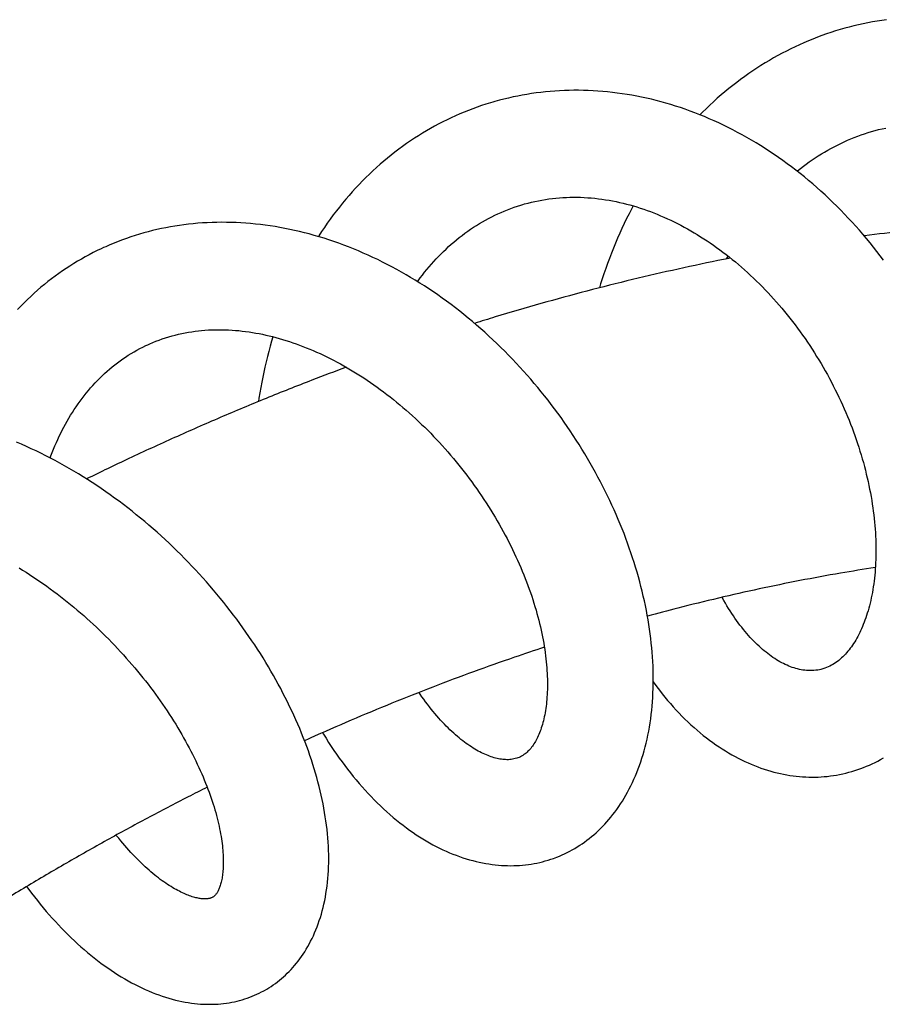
# Model space of a CAD drawing. Header units: millimetres. Extents: x 117 to 1320, y -43 to 1845.
# Tile 23 of 106: x 277 to 322, y 735 to 786. Entities that reach past the tile are written whole.
import ezdxf

# ---------------------------------------------------------------- set-up
doc = ezdxf.new("R2010")
doc.units = ezdxf.units.MM
doc.header["$LTSCALE"] = 65.395
doc.layers.get('0').update_dxf_attribs({"linetype": 'CONTINUOUS'})

msp = doc.modelspace()

# ---------------------------------------------------------------- linework, layer by layer
at = {"color": 7, "linetype": 'Continuous'}
for p, q in [((303.148, 748.202), (303.088, 748.178)), ((287.365, 741.002), (287.342, 740.989))]:
    msp.add_line(p, q, dxfattribs=at)
for points in [[(322.092, 786.227), (321.851, 786.193), (321.61, 786.155), (321.37, 786.113), (321.131, 786.068), (320.891, 786.019), (320.653, 785.966), (320.415, 785.909), (320.177, 785.849), (319.94, 785.785), (319.704, 785.717), (319.468, 785.645), (319.232, 785.569), (318.998, 785.49), (318.764, 785.407), (318.531, 785.32), (318.299, 785.229), (318.069, 785.135), (317.839, 785.037), (317.611, 784.935), (317.384, 784.83), (317.158, 784.721), (316.934, 784.609), (316.712, 784.494), (316.491, 784.375), (316.272, 784.252), (316.055, 784.127), (315.839, 783.998), (315.625, 783.865), (315.412, 783.729), (315.201, 783.59), (314.991, 783.447), (314.783, 783.3), (314.576, 783.15), (314.371, 782.996), (314.168, 782.839), (313.966, 782.678), (313.766, 782.513), (313.567, 782.346), (313.37, 782.174), (313.176, 782), (312.982, 781.822), (312.791, 781.64), (312.602, 781.456), (312.473, 781.325)], [(302.843, 782.243), (302.607, 782.19), (302.373, 782.134), (302.139, 782.073), (301.907, 782.009), (301.796, 781.978)], [(307.215, 782.548), (306.966, 782.563), (306.718, 782.575), (306.47, 782.583), (306.222, 782.587), (305.976, 782.587), (305.73, 782.583), (305.485, 782.575), (305.241, 782.564), (304.998, 782.549), (304.756, 782.53), (304.514, 782.507), (304.274, 782.481), (304.033, 782.451), (303.794, 782.417), (303.555, 782.379), (303.317, 782.337), (303.08, 782.292), (302.843, 782.243)], [(321.946, 773.834), (321.775, 774.061), (321.601, 774.286), (321.425, 774.509), (321.246, 774.729), (321.065, 774.948), (320.882, 775.164), (320.697, 775.377), (320.509, 775.589), (320.32, 775.797), (320.127, 776.004), (319.933, 776.208), (319.736, 776.41), (319.537, 776.61), (319.335, 776.807), (319.131, 777.003), (318.925, 777.195), (318.716, 777.386), (318.506, 777.573), (318.293, 777.758), (318.078, 777.939), (317.862, 778.118), (317.644, 778.294), (317.423, 778.467), (317.202, 778.637), (316.978, 778.804), (316.753, 778.967), (316.526, 779.127), (316.298, 779.284), (316.068, 779.438), (315.837, 779.588), (315.605, 779.735), (315.37, 779.878), (315.135, 780.019), (314.898, 780.155), (314.66, 780.289), (314.421, 780.418), (314.18, 780.545), (313.938, 780.668), (313.694, 780.787), (313.45, 780.903), (313.204, 781.015), (312.958, 781.124), (312.711, 781.228), (312.464, 781.329), (312.215, 781.426), (311.967, 781.519), (311.718, 781.608), (311.469, 781.694), (311.219, 781.775), (310.97, 781.852), (310.72, 781.926), (310.47, 781.995), (310.221, 782.061), (309.971, 782.122), (309.721, 782.18), (309.471, 782.234), (309.22, 782.285), (308.969, 782.331), (308.718, 782.374), (308.467, 782.412), (308.217, 782.447), (307.966, 782.478), (307.715, 782.505), (307.465, 782.529), (307.215, 782.548)], [(301.796, 781.978), (301.675, 781.942), (301.445, 781.87), (301.217, 781.796), (300.99, 781.717), (300.765, 781.636), (300.541, 781.55), (300.318, 781.461), (300.097, 781.369), (299.877, 781.273), (299.658, 781.173), (299.441, 781.069), (299.225, 780.962), (299.01, 780.851), (298.797, 780.737), (298.585, 780.619), (298.375, 780.498), (298.166, 780.372), (297.958, 780.244), (297.753, 780.111), (297.549, 779.976), (297.346, 779.837), (297.146, 779.694), (296.947, 779.548), (296.751, 779.399), (296.557, 779.247), (296.364, 779.092), (296.174, 778.933), (295.986, 778.771), (295.8, 778.606), (295.616, 778.437), (295.433, 778.266), (295.253, 778.09), (295.075, 777.912), (294.899, 777.73), (294.725, 777.544), (294.553, 777.356), (294.384, 777.164), (294.217, 776.969), (294.052, 776.771), (293.889, 776.57), (293.729, 776.366), (293.571, 776.159), (293.416, 775.949), (293.264, 775.736), (293.114, 775.52), (292.967, 775.302), (292.823, 775.081), (292.801, 775.047)], [(317.488, 778.416), (317.511, 778.435), (317.659, 778.553), (317.809, 778.668), (317.96, 778.781), (318.112, 778.891), (318.266, 778.998), (318.422, 779.103), (318.58, 779.206), (318.741, 779.306), (318.903, 779.403), (319.067, 779.498), (319.233, 779.59), (319.4, 779.68), (319.569, 779.766), (319.74, 779.85), (319.912, 779.931), (320.085, 780.008), (320.26, 780.082), (320.436, 780.154), (320.612, 780.221), (320.79, 780.286), (320.969, 780.347), (321.148, 780.405), (321.329, 780.459), (321.51, 780.51), (321.691, 780.558), (321.873, 780.602), (322.056, 780.643)], [(303.337, 776.698), (303.438, 776.727), (303.614, 776.774), (303.791, 776.818), (303.969, 776.859), (304.147, 776.896), (304.327, 776.93), (304.507, 776.96), (304.687, 776.986), (304.868, 777.01), (305.049, 777.029), (305.231, 777.046), (305.413, 777.058), (305.595, 777.068), (305.777, 777.073), (305.96, 777.076), (306.143, 777.075), (306.326, 777.071), (306.509, 777.063), (306.692, 777.052), (306.875, 777.038), (307.058, 777.021), (307.241, 777), (307.424, 776.976), (307.606, 776.949), (307.789, 776.919), (307.971, 776.886), (308.152, 776.85), (308.333, 776.81), (308.513, 776.768), (308.692, 776.723), (308.87, 776.676), (309.048, 776.625), (309.225, 776.572), (309.401, 776.516), (309.576, 776.457), (309.751, 776.396), (309.926, 776.332), (310.1, 776.265), (310.275, 776.195), (310.449, 776.123), (310.623, 776.047), (310.797, 775.969), (310.971, 775.888), (311.145, 775.804), (311.317, 775.718), (311.49, 775.629), (311.662, 775.537), (311.833, 775.443), (312.003, 775.347), (312.172, 775.248), (312.341, 775.146), (312.508, 775.042), (312.675, 774.936), (312.841, 774.828), (313.006, 774.717), (313.17, 774.603), (313.333, 774.487), (313.497, 774.369), (313.659, 774.247), (313.821, 774.124), (313.983, 773.997), (314.144, 773.868), (314.304, 773.737), (314.463, 773.603), (314.621, 773.467), (314.778, 773.329), (314.934, 773.188), (315.089, 773.045), (315.242, 772.901), (315.395, 772.754), (315.545, 772.605), (315.695, 772.455), (315.843, 772.302), (315.989, 772.148), (316.134, 771.992), (316.277, 771.834), (316.42, 771.674), (316.561, 771.512), (316.701, 771.348), (316.839, 771.182), (316.977, 771.013), (317.113, 770.843), (317.247, 770.671), (317.38, 770.497), (317.511, 770.322), (317.641, 770.145), (317.768, 769.967), (317.894, 769.787), (318.018, 769.606), (318.14, 769.424), (318.26, 769.241), (318.379, 769.057), (318.495, 768.872), (318.609, 768.685), (318.721, 768.498), (318.831, 768.309), (318.94, 768.12), (319.046, 767.929), (319.151, 767.737), (319.253, 767.544), (319.354, 767.35), (319.452, 767.155), (319.549, 766.96), (319.643, 766.764), (319.736, 766.567), (319.826, 766.37), (319.913, 766.172), (319.999, 765.974), (320.082, 765.776), (320.163, 765.578), (320.241, 765.38), (320.318, 765.182), (320.392, 764.984), (320.463, 764.786), (320.533, 764.587), (320.6, 764.389), (320.665, 764.19), (320.728, 763.992), (320.788, 763.794), (320.846, 763.596), (320.902, 763.398), (320.955, 763.201), (321.006, 763.004), (321.055, 762.807), (321.102, 762.61), (321.146, 762.415), (321.188, 762.22), (321.228, 762.025), (321.265, 761.832), (321.3, 761.64), (321.332, 761.449), (321.362, 761.26), (321.39, 761.071), (321.416, 760.884), (321.439, 760.698), (321.46, 760.514), (321.479, 760.33), (321.495, 760.148), (321.51, 759.967), (321.522, 759.787), (321.532, 759.608), (321.54, 759.431), (321.546, 759.255), (321.549, 759.08), (321.551, 758.907), (321.55, 758.736), (321.547, 758.567), (321.543, 758.4), (321.536, 758.235), (321.527, 758.071), (321.516, 757.911), (321.504, 757.752), (321.49, 757.595), (321.473, 757.441), (321.455, 757.289), (321.436, 757.14), (321.414, 756.992), (321.391, 756.847), (321.366, 756.703), (321.339, 756.562), (321.311, 756.423), (321.281, 756.286), (321.249, 756.152), (321.216, 756.02), (321.181, 755.89), (321.145, 755.762), (321.107, 755.637), (321.068, 755.514), (321.028, 755.394), (320.986, 755.277), (320.943, 755.163), (320.899, 755.051), (320.854, 754.942), (320.808, 754.835), (320.761, 754.731), (320.713, 754.63), (320.663, 754.531), (320.613, 754.434), (320.561, 754.34), (320.508, 754.249), (320.455, 754.16), (320.4, 754.073), (320.343, 753.988), (320.286, 753.905), (320.227, 753.825), (320.167, 753.747), (320.105, 753.67), (320.042, 753.596), (319.978, 753.525), (319.912, 753.455), (319.845, 753.388), (319.777, 753.324), (319.707, 753.262), (319.635, 753.203), (319.562, 753.146), (319.488, 753.092), (319.412, 753.041), (319.334, 752.993), (319.254, 752.947)], [(297.915, 772.726), (297.943, 772.764), (298.053, 772.913), (298.166, 773.06), (298.28, 773.205), (298.396, 773.348), (298.514, 773.488), (298.633, 773.626), (298.754, 773.762), (298.877, 773.895), (299.001, 774.026), (299.127, 774.155), (299.256, 774.281), (299.386, 774.406), (299.518, 774.528), (299.653, 774.648), (299.789, 774.766), (299.928, 774.882), (300.069, 774.996), (300.212, 775.107), (300.357, 775.216), (300.504, 775.322), (300.653, 775.425), (300.803, 775.525), (300.956, 775.623), (301.109, 775.718), (301.265, 775.81), (301.421, 775.898), (301.579, 775.984), (301.739, 776.067), (301.9, 776.146), (302.062, 776.222), (302.225, 776.295), (302.39, 776.365), (302.556, 776.432), (302.723, 776.496), (302.892, 776.556), (303.062, 776.613), (303.234, 776.667), (303.337, 776.698)], [(309.034, 776.629), (308.948, 776.467), (308.821, 776.221), (308.697, 775.973), (308.576, 775.722), (308.457, 775.47), (308.342, 775.217), (308.23, 774.961), (308.12, 774.704), (308.014, 774.445), (307.911, 774.186), (307.811, 773.924), (307.714, 773.662), (307.62, 773.399), (307.529, 773.134), (307.442, 772.869), (307.357, 772.604), (307.297, 772.404)], [(286.832, 775.747), (286.59, 775.73), (286.35, 775.708), (286.111, 775.683), (285.873, 775.654), (285.638, 775.622), (285.403, 775.586), (285.171, 775.546), (284.939, 775.503), (284.709, 775.456), (284.481, 775.406), (284.254, 775.352), (284.028, 775.295), (283.803, 775.234), (283.58, 775.169), (283.358, 775.101), (283.137, 775.03), (282.918, 774.955), (282.7, 774.876), (282.483, 774.794)], [(305.014, 743.026), (305.096, 743.058), (305.233, 743.113), (305.368, 743.171), (305.502, 743.233), (305.635, 743.297), (305.767, 743.365), (305.897, 743.436), (306.026, 743.51), (306.153, 743.587), (306.279, 743.668), (306.404, 743.751), (306.527, 743.838), (306.649, 743.927), (306.769, 744.02), (306.887, 744.115), (307.004, 744.214), (307.119, 744.316), (307.233, 744.421), (307.345, 744.529), (307.456, 744.641), (307.566, 744.756), (307.674, 744.875), (307.78, 744.997), (307.885, 745.123), (307.989, 745.252), (308.09, 745.385), (308.19, 745.521), (308.288, 745.661), (308.384, 745.805), (308.478, 745.952), (308.57, 746.102), (308.66, 746.256), (308.748, 746.413), (308.833, 746.574), (308.916, 746.738), (308.997, 746.905), (309.075, 747.076), (309.151, 747.249), (309.224, 747.426), (309.294, 747.606), (309.361, 747.789), (309.426, 747.974), (309.487, 748.162), (309.546, 748.353), (309.602, 748.546), (309.654, 748.742), (309.704, 748.941), (309.751, 749.142), (309.795, 749.347), (309.835, 749.554), (309.873, 749.763), (309.907, 749.975), (309.938, 750.19), (309.966, 750.407), (309.991, 750.626), (310.012, 750.847), (310.03, 751.07), (310.045, 751.294), (310.056, 751.521), (310.065, 751.749), (310.07, 751.979), (310.072, 752.21), (310.07, 752.442), (310.065, 752.675), (310.057, 752.909), (310.046, 753.144), (310.032, 753.38), (310.014, 753.617), (309.993, 753.854), (309.969, 754.092), (309.942, 754.331), (309.912, 754.57), (309.879, 754.811), (309.842, 755.052), (309.803, 755.294), (309.76, 755.537), (309.714, 755.78), (309.664, 756.025), (309.612, 756.27), (309.557, 756.516), (309.498, 756.762), (309.437, 757.009), (309.372, 757.256), (309.304, 757.504), (309.234, 757.751), (309.16, 757.999), (309.083, 758.247), (309.003, 758.495), (308.921, 758.743), (308.835, 758.991), (308.747, 759.239), (308.656, 759.486), (308.562, 759.733), (308.465, 759.979), (308.365, 760.225), (308.263, 760.47), (308.158, 760.715), (308.051, 760.958), (307.941, 761.201), (307.828, 761.444), (307.712, 761.686), (307.593, 761.928), (307.471, 762.17), (307.346, 762.412), (307.219, 762.653), (307.088, 762.894), (306.955, 763.134), (306.819, 763.373), (306.68, 763.612), (306.538, 763.85), (306.394, 764.087), (306.247, 764.323), (306.098, 764.558), (305.946, 764.792), (305.791, 765.025), (305.634, 765.256), (305.475, 765.485), (305.313, 765.714), (305.149, 765.94), (304.983, 766.165), (304.814, 766.389), (304.644, 766.611), (304.47, 766.831), (304.295, 767.049), (304.117, 767.266), (303.937, 767.481), (303.755, 767.694), (303.57, 767.905), (303.383, 768.115), (303.194, 768.323), (303.003, 768.529), (302.809, 768.733), (302.612, 768.936), (302.414, 769.137), (302.213, 769.336), (302.009, 769.533), (301.804, 769.728), (301.596, 769.92), (301.387, 770.111), (301.175, 770.299), (300.961, 770.485), (300.746, 770.668), (300.529, 770.849), (300.31, 771.027), (300.089, 771.202), (299.867, 771.375), (299.643, 771.545), (299.417, 771.712), (299.19, 771.876), (298.962, 772.038), (298.732, 772.196), (298.501, 772.351), (298.268, 772.503), (298.034, 772.653), (297.798, 772.799), (297.561, 772.942), (297.322, 773.082), (297.082, 773.219), (296.841, 773.353), (296.598, 773.484), (296.354, 773.612), (296.109, 773.736), (295.863, 773.857), (295.615, 773.975), (295.366, 774.089), (295.117, 774.2), (294.866, 774.308), (294.614, 774.412), (294.362, 774.512), (294.11, 774.609), (293.856, 774.702), (293.603, 774.791), (293.349, 774.877), (293.095, 774.958), (292.841, 775.036), (292.587, 775.11), (292.334, 775.18), (292.081, 775.245), (291.829, 775.307), (291.577, 775.365), (291.325, 775.42), (291.073, 775.47), (290.821, 775.517), (290.568, 775.56), (290.316, 775.599), (290.063, 775.634), (289.811, 775.666), (289.559, 775.694), (289.307, 775.718), (289.056, 775.738), (288.806, 775.754), (288.556, 775.767), (288.307, 775.775), (288.058, 775.78), (287.811, 775.781), (287.564, 775.778), (287.319, 775.772), (287.075, 775.761), (286.832, 775.747)], [(282.483, 774.794), (282.267, 774.708), (282.053, 774.619), (281.84, 774.526), (281.73, 774.476)], [(281.73, 774.476), (281.612, 774.422), (281.403, 774.322), (281.195, 774.219), (280.99, 774.112), (280.786, 774.002), (280.584, 773.889), (280.384, 773.772), (280.186, 773.653), (279.99, 773.53), (279.797, 773.404), (279.605, 773.275), (279.416, 773.142), (279.228, 773.007), (279.043, 772.868), (278.859, 772.726), (278.678, 772.581), (278.498, 772.432), (278.32, 772.28), (278.144, 772.124), (277.97, 771.965), (277.797, 771.803), (277.627, 771.637), (277.459, 771.468), (277.292, 771.296)], [(313.854, 773.895), (313.914, 774.009), (313.93, 774.038)], [(284.013, 769.473), (284.109, 769.516), (284.269, 769.585), (284.43, 769.65), (284.593, 769.712), (284.757, 769.771), (284.923, 769.826), (285.089, 769.878), (285.257, 769.927), (285.425, 769.972), (285.594, 770.013), (285.763, 770.051), (285.932, 770.085), (286.102, 770.116), (286.272, 770.144), (286.443, 770.168), (286.614, 770.189), (286.785, 770.206), (286.957, 770.221), (287.13, 770.232), (287.304, 770.241), (287.478, 770.246), (287.652, 770.248), (287.827, 770.247), (288.002, 770.243), (288.177, 770.236), (288.352, 770.226), (288.527, 770.213), (288.702, 770.197), (288.878, 770.178), (289.053, 770.157), (289.229, 770.133), (289.404, 770.105), (289.579, 770.076), (289.753, 770.043), (289.926, 770.008), (290.099, 769.971), (290.27, 769.931), (290.442, 769.889), (290.614, 769.844), (290.786, 769.796), (290.959, 769.746), (291.132, 769.693), (291.306, 769.637), (291.481, 769.578), (291.656, 769.517), (291.831, 769.453), (292.006, 769.387), (292.182, 769.318), (292.358, 769.246), (292.534, 769.171), (292.71, 769.094), (292.887, 769.015), (293.063, 768.932), (293.239, 768.848), (293.415, 768.76), (293.59, 768.671), (293.765, 768.578), (293.94, 768.484), (294.114, 768.387), (294.288, 768.288), (294.461, 768.186), (294.634, 768.082), (294.806, 767.976), (294.977, 767.868), (295.148, 767.757), (295.319, 767.644), (295.489, 767.528), (295.659, 767.41), (295.828, 767.29), (295.997, 767.167), (296.165, 767.041), (296.334, 766.914), (296.501, 766.784), (296.668, 766.651), (296.834, 766.517), (297, 766.38), (297.164, 766.241), (297.328, 766.1), (297.49, 765.957), (297.652, 765.812), (297.812, 765.665), (297.971, 765.517), (298.128, 765.366), (298.285, 765.214), (298.44, 765.061), (298.593, 764.906), (298.745, 764.749), (298.895, 764.591), (299.044, 764.432), (299.191, 764.271), (299.337, 764.108), (299.481, 763.944), (299.624, 763.778), (299.766, 763.611), (299.906, 763.442), (300.044, 763.272), (300.182, 763.1), (300.317, 762.927), (300.452, 762.752), (300.584, 762.576), (300.715, 762.399), (300.844, 762.22), (300.972, 762.041), (301.097, 761.861), (301.22, 761.68), (301.342, 761.498), (301.461, 761.316), (301.578, 761.134), (301.693, 760.951), (301.805, 760.768), (301.916, 760.584), (302.024, 760.4), (302.13, 760.216), (302.234, 760.032), (302.336, 759.848), (302.436, 759.663), (302.534, 759.478), (302.629, 759.292), (302.723, 759.106), (302.814, 758.92), (302.903, 758.734), (302.991, 758.547), (303.076, 758.361), (303.158, 758.174), (303.239, 757.987), (303.317, 757.801), (303.393, 757.615), (303.467, 757.43), (303.538, 757.245), (303.607, 757.06), (303.674, 756.877), (303.739, 756.694), (303.801, 756.512), (303.86, 756.331), (303.917, 756.151), (303.972, 755.972), (304.024, 755.795), (304.074, 755.619), (304.122, 755.445), (304.167, 755.271), (304.21, 755.099), (304.251, 754.927), (304.289, 754.757), (304.326, 754.588), (304.36, 754.421), (304.392, 754.254), (304.421, 754.089), (304.449, 753.925), (304.474, 753.763), (304.497, 753.602), (304.518, 753.443), (304.537, 753.286), (304.554, 753.131), (304.568, 752.977), (304.581, 752.825), (304.591, 752.676), (304.6, 752.529), (304.606, 752.383), (304.611, 752.241), (304.613, 752.1), (304.614, 751.962), (304.613, 751.826), (304.61, 751.693), (304.605, 751.563), (304.599, 751.435), (304.591, 751.31), (304.582, 751.188), (304.571, 751.068), (304.558, 750.951), (304.544, 750.836), (304.528, 750.723), (304.511, 750.613), (304.492, 750.503), (304.472, 750.396), (304.451, 750.291), (304.428, 750.189), (304.404, 750.089), (304.378, 749.992), (304.352, 749.898), (304.324, 749.806), (304.296, 749.716), (304.266, 749.629), (304.235, 749.545), (304.204, 749.463), (304.171, 749.384), (304.137, 749.307), (304.103, 749.233), (304.068, 749.161), (304.032, 749.092), (303.995, 749.025), (303.957, 748.961), (303.918, 748.898), (303.878, 748.837), (303.837, 748.778), (303.794, 748.72), (303.75, 748.665), (303.705, 748.612), (303.659, 748.562), (303.611, 748.513)], [(283.601, 769.271), (283.755, 769.35), (283.911, 769.426), (284.013, 769.473)], [(290.456, 769.885), (290.391, 769.664), (290.315, 769.398), (290.243, 769.13), (290.174, 768.861), (290.108, 768.592), (290.046, 768.322), (289.986, 768.052), (289.934, 767.797)], [(278.971, 763.635), (279.014, 763.751), (279.081, 763.923), (279.15, 764.094), (279.221, 764.262), (279.293, 764.428), (279.367, 764.592), (279.443, 764.753), (279.521, 764.912), (279.6, 765.07), (279.682, 765.226), (279.766, 765.381), (279.852, 765.534), (279.94, 765.686), (280.031, 765.837), (280.124, 765.986), (280.22, 766.134), (280.317, 766.279), (280.417, 766.424), (280.519, 766.566), (280.624, 766.706), (280.73, 766.844), (280.838, 766.98), (280.949, 767.114), (281.062, 767.246), (281.177, 767.376), (281.294, 767.503), (281.413, 767.628), (281.534, 767.751), (281.658, 767.871), (281.783, 767.988), (281.911, 768.103), (282.04, 768.216), (282.172, 768.325), (282.305, 768.433), (282.441, 768.537), (282.578, 768.638), (282.718, 768.737), (282.86, 768.833), (283.004, 768.927), (283.15, 769.017), (283.298, 769.105), (283.449, 769.19), (283.601, 769.271)], [(289.934, 767.797), (289.884, 767.542), (289.833, 767.268), (289.786, 766.993), (289.741, 766.716), (289.716, 766.544)], [(289.954, 736.149), (290.028, 736.19), (290.143, 736.256), (290.256, 736.325), (290.368, 736.397), (290.478, 736.471), (290.586, 736.549), (290.693, 736.629), (290.798, 736.712), (290.901, 736.797), (291.003, 736.885), (291.102, 736.976), (291.201, 737.07), (291.297, 737.167), (291.393, 737.267), (291.487, 737.37), (291.579, 737.477), (291.67, 737.587), (291.759, 737.699), (291.846, 737.816), (291.931, 737.935), (292.015, 738.058), (292.097, 738.183), (292.176, 738.313), (292.254, 738.445), (292.33, 738.581), (292.403, 738.72), (292.475, 738.862), (292.544, 739.008), (292.61, 739.157), (292.674, 739.309), (292.736, 739.465), (292.795, 739.623), (292.851, 739.785), (292.905, 739.951), (292.956, 740.119), (293.003, 740.29), (293.048, 740.464), (293.09, 740.641), (293.129, 740.821), (293.164, 741.003), (293.196, 741.188), (293.225, 741.376), (293.251, 741.567), (293.274, 741.761), (293.293, 741.958), (293.308, 742.157), (293.32, 742.36), (293.329, 742.564), (293.334, 742.771), (293.336, 742.98), (293.334, 743.191), (293.328, 743.403), (293.319, 743.617), (293.307, 743.832), (293.291, 744.048), (293.272, 744.265), (293.249, 744.484), (293.223, 744.703), (293.193, 744.923), (293.161, 745.143), (293.125, 745.364), (293.086, 745.586), (293.043, 745.809), (292.998, 746.032), (292.949, 746.256), (292.897, 746.48), (292.841, 746.706), (292.783, 746.932), (292.721, 747.159), (292.656, 747.386), (292.589, 747.614), (292.517, 747.842), (292.443, 748.071), (292.366, 748.3), (292.286, 748.53), (292.202, 748.76), (292.116, 748.99), (292.027, 749.22), (291.935, 749.45), (291.84, 749.681), (291.742, 749.911), (291.641, 750.142), (291.537, 750.372), (291.431, 750.602), (291.322, 750.832), (291.21, 751.062), (291.095, 751.291), (290.979, 751.519), (290.859, 751.747), (290.737, 751.974), (290.613, 752.2), (290.486, 752.426), (290.356, 752.651), (290.224, 752.875), (290.089, 753.1), (289.951, 753.324), (289.811, 753.548), (289.668, 753.771), (289.522, 753.994), (289.373, 754.217), (289.222, 754.439), (289.068, 754.661), (288.911, 754.882), (288.752, 755.102), (288.591, 755.321), (288.427, 755.539), (288.26, 755.757), (288.091, 755.973), (287.92, 756.188), (287.747, 756.402), (287.571, 756.615), (287.394, 756.826), (287.214, 757.036), (287.032, 757.245), (286.848, 757.451), (286.662, 757.656), (286.475, 757.86), (286.285, 758.061), (286.094, 758.261), (285.9, 758.459), (285.705, 758.656), (285.507, 758.851), (285.308, 759.044), (285.106, 759.236), (284.902, 759.426), (284.696, 759.615), (284.488, 759.802), (284.277, 759.987), (284.064, 760.171), (283.85, 760.353), (283.633, 760.533), (283.415, 760.711), (283.195, 760.887), (282.973, 761.061), (282.749, 761.232), (282.524, 761.401), (282.297, 761.568), (282.068, 761.733), (281.838, 761.895), (281.607, 762.054), (281.374, 762.211), (281.141, 762.366), (280.906, 762.517), (280.67, 762.666), (280.432, 762.812), (280.194, 762.955), (279.955, 763.095), (279.715, 763.232), (279.474, 763.366), (279.232, 763.497), (278.988, 763.626), (278.743, 763.752), (278.496, 763.876), (278.247, 763.996), (277.997, 764.114), (277.746, 764.229), (277.494, 764.34), (277.242, 764.449)], [(277.368, 757.969), (277.548, 757.858), (277.728, 757.745), (277.908, 757.63), (278.087, 757.512), (278.267, 757.392), (278.446, 757.27), (278.625, 757.146), (278.803, 757.019), (278.981, 756.89), (279.158, 756.76), (279.334, 756.627), (279.509, 756.493), (279.683, 756.356), (279.856, 756.219), (280.028, 756.079), (280.199, 755.938), (280.368, 755.795), (280.536, 755.651), (280.703, 755.506), (280.869, 755.359), (281.033, 755.21), (281.195, 755.061), (281.357, 754.909), (281.517, 754.756), (281.676, 754.602), (281.834, 754.446), (281.991, 754.289), (282.146, 754.13), (282.3, 753.97), (282.452, 753.808), (282.603, 753.646), (282.753, 753.482), (282.901, 753.317), (283.047, 753.151), (283.192, 752.984), (283.334, 752.816), (283.475, 752.648), (283.614, 752.479), (283.751, 752.309), (283.886, 752.139), (284.019, 751.969), (284.149, 751.798), (284.278, 751.627), (284.404, 751.456), (284.528, 751.285), (284.65, 751.113), (284.771, 750.941), (284.889, 750.769), (285.005, 750.596), (285.118, 750.424), (285.23, 750.251), (285.34, 750.078), (285.447, 749.905), (285.553, 749.732), (285.656, 749.559), (285.757, 749.387), (285.855, 749.214), (285.952, 749.042), (286.046, 748.871), (286.138, 748.699), (286.227, 748.528), (286.314, 748.358), (286.399, 748.189), (286.482, 748.02), (286.561, 747.853), (286.639, 747.687), (286.714, 747.522), (286.786, 747.358), (286.855, 747.196), (286.922, 747.035), (286.987, 746.876), (287.049, 746.718), (287.109, 746.562), (287.167, 746.406), (287.223, 746.252), (287.276, 746.099), (287.327, 745.947), (287.375, 745.796), (287.422, 745.647), (287.466, 745.499), (287.508, 745.353), (287.547, 745.208), (287.585, 745.065), (287.62, 744.925), (287.653, 744.786), (287.683, 744.649), (287.712, 744.514), (287.738, 744.382), (287.762, 744.252), (287.785, 744.124), (287.805, 743.998), (287.823, 743.876), (287.839, 743.755), (287.853, 743.637), (287.865, 743.522), (287.875, 743.41), (287.884, 743.3), (287.891, 743.194), (287.896, 743.09), (287.899, 742.989), (287.901, 742.891), (287.902, 742.795), (287.901, 742.702), (287.898, 742.612), (287.895, 742.523), (287.889, 742.437), (287.883, 742.353), (287.875, 742.271), (287.867, 742.192), (287.857, 742.116), (287.846, 742.042), (287.834, 741.971), (287.821, 741.903), (287.807, 741.838), (287.793, 741.775), (287.777, 741.715), (287.762, 741.658), (287.745, 741.603), (287.728, 741.551), (287.711, 741.501), (287.693, 741.454), (287.674, 741.409), (287.655, 741.367), (287.636, 741.327), (287.617, 741.29), (287.598, 741.255)], [(318.637, 752.719), (318.556, 752.704), (318.456, 752.689), (318.357, 752.679), (318.26, 752.673), (318.164, 752.671), (318.069, 752.673), (317.975, 752.679), (317.881, 752.688), (317.788, 752.7), (317.695, 752.716), (317.602, 752.735), (317.51, 752.757), (317.419, 752.782), (317.327, 752.81), (317.237, 752.84), (317.146, 752.873), (317.056, 752.909), (316.966, 752.948), (316.875, 752.989), (316.785, 753.033), (316.695, 753.08), (316.604, 753.129), (316.513, 753.182), (316.423, 753.236), (316.333, 753.294), (316.243, 753.354), (316.153, 753.416), (316.063, 753.481), (315.974, 753.548), (315.884, 753.618), (315.795, 753.691), (315.705, 753.767), (315.615, 753.846), (315.525, 753.928), (315.435, 754.012), (315.345, 754.1), (315.255, 754.19), (315.164, 754.284), (315.075, 754.38), (314.985, 754.48), (314.895, 754.582), (314.806, 754.687), (314.717, 754.795), (314.629, 754.905), (314.542, 755.019), (314.455, 755.134), (314.369, 755.253), (314.283, 755.374), (314.199, 755.497), (314.115, 755.623), (314.032, 755.752), (313.95, 755.883), (313.868, 756.017), (313.787, 756.154), (313.708, 756.294), (313.629, 756.436), (313.619, 756.453)], [(318.815, 752.764), (318.717, 752.738), (318.637, 752.719)], [(319.254, 752.947), (319.172, 752.905), (319.088, 752.865), (319, 752.828), (318.909, 752.795), (318.815, 752.764)], [(310.071, 752.091), (310.114, 752.03), (310.251, 751.845), (310.389, 751.663), (310.528, 751.485), (310.669, 751.31), (310.812, 751.139), (310.956, 750.97), (311.103, 750.805), (311.251, 750.643), (311.4, 750.484), (311.551, 750.329), (311.704, 750.176), (311.858, 750.027), (312.014, 749.882), (312.171, 749.74), (312.329, 749.602), (312.489, 749.467), (312.649, 749.336), (312.81, 749.209), (312.972, 749.086), (313.135, 748.967), (313.298, 748.852), (313.462, 748.74), (313.627, 748.633), (313.792, 748.53), (313.957, 748.431), (314.122, 748.335), (314.288, 748.244), (314.454, 748.156), (314.621, 748.073), (314.788, 747.993), (314.955, 747.917), (315.122, 747.845), (315.289, 747.776), (315.456, 747.712), (315.623, 747.651), (315.79, 747.594), (315.957, 747.541), (316.124, 747.491), (316.29, 747.446), (316.457, 747.404), (316.622, 747.366), (316.788, 747.331), (316.953, 747.3), (317.117, 747.273), (317.281, 747.25), (317.444, 747.23), (317.606, 747.213), (317.768, 747.201), (317.93, 747.191), (318.09, 747.185), (318.25, 747.183), (318.41, 747.184), (318.569, 747.189), (318.728, 747.197), (318.887, 747.208), (319.045, 747.223), (319.203, 747.242)], [(303.088, 748.178), (303.028, 748.157), (302.956, 748.135), (302.885, 748.118), (302.814, 748.104), (302.742, 748.094), (302.671, 748.087), (302.6, 748.082), (302.528, 748.081), (302.456, 748.083), (302.384, 748.087), (302.312, 748.094), (302.239, 748.103), (302.166, 748.114), (302.093, 748.128), (302.018, 748.144), (301.943, 748.163), (301.866, 748.184), (301.789, 748.207), (301.711, 748.233), (301.631, 748.261), (301.551, 748.292), (301.47, 748.325), (301.387, 748.36), (301.304, 748.398), (301.219, 748.439), (301.133, 748.483), (301.047, 748.529), (300.96, 748.578), (300.872, 748.629), (300.784, 748.683), (300.695, 748.739), (300.606, 748.798), (300.517, 748.859), (300.427, 748.922), (300.337, 748.989), (300.246, 749.058), (300.154, 749.13), (300.062, 749.205), (299.969, 749.283), (299.875, 749.364), (299.78, 749.448), (299.685, 749.535), (299.589, 749.625), (299.493, 749.719), (299.397, 749.815), (299.3, 749.914), (299.203, 750.016), (299.106, 750.122), (299.009, 750.23), (298.912, 750.341), (298.815, 750.455), (298.718, 750.571), (298.622, 750.691), (298.526, 750.813), (298.43, 750.939), (298.335, 751.066), (298.24, 751.197), (298.146, 751.33), (298.052, 751.465), (297.995, 751.55)], [(293.021, 749.474), (293.068, 749.396), (293.199, 749.184), (293.332, 748.974), (293.466, 748.767), (293.603, 748.563), (293.741, 748.362), (293.881, 748.163), (294.022, 747.968), (294.165, 747.775), (294.31, 747.586), (294.456, 747.4), (294.603, 747.216), (294.752, 747.036), (294.903, 746.859), (295.055, 746.685), (295.209, 746.514), (295.364, 746.345), (295.521, 746.18), (295.68, 746.017), (295.84, 745.857), (296.002, 745.7), (296.166, 745.547), (296.331, 745.397), (296.496, 745.251), (296.663, 745.108), (296.831, 744.969), (297, 744.834), (297.169, 744.702), (297.339, 744.574), (297.51, 744.451), (297.682, 744.331), (297.853, 744.216), (298.025, 744.104), (298.197, 743.997), (298.369, 743.894), (298.541, 743.795), (298.712, 743.701), (298.883, 743.611), (299.055, 743.525), (299.227, 743.442), (299.398, 743.364), (299.57, 743.289), (299.742, 743.219), (299.914, 743.152), (300.085, 743.09), (300.256, 743.031), (300.426, 742.977), (300.596, 742.926), (300.765, 742.88), (300.933, 742.837), (301.1, 742.798), (301.267, 742.763), (301.433, 742.732), (301.597, 742.705), (301.761, 742.682), (301.923, 742.662), (302.085, 742.646), (302.245, 742.633), (302.404, 742.624), (302.562, 742.619), (302.718, 742.617), (302.873, 742.619), (303.027, 742.624), (303.179, 742.633), (303.331, 742.645), (303.481, 742.66), (303.63, 742.679), (303.778, 742.701), (303.925, 742.726), (304.071, 742.754), (304.216, 742.786), (304.36, 742.821), (304.503, 742.86), (304.645, 742.901), (304.786, 742.946), (304.926, 742.994), (305.014, 743.026)], [(303.611, 748.513), (303.561, 748.467), (303.51, 748.423), (303.457, 748.381), (303.401, 748.341), (303.343, 748.303), (303.282, 748.267), (303.217, 748.234), (303.148, 748.202)], [(319.763, 747.336), (319.85, 747.355), (320.005, 747.391), (320.159, 747.431), (320.312, 747.474), (320.464, 747.52), (320.615, 747.57), (320.766, 747.623), (320.915, 747.68), (321.064, 747.74), (321.211, 747.803), (321.358, 747.87), (321.504, 747.94), (321.649, 748.014), (321.792, 748.091), (321.935, 748.172)], [(319.203, 747.242), (319.36, 747.264), (319.516, 747.289), (319.672, 747.318), (319.763, 747.336)], [(287.342, 740.989), (287.319, 740.977), (287.291, 740.965), (287.263, 740.953), (287.235, 740.944), (287.205, 740.935), (287.175, 740.927), (287.143, 740.921), (287.109, 740.915), (287.073, 740.911), (287.035, 740.907), (286.996, 740.905), (286.954, 740.904), (286.911, 740.905), (286.865, 740.907), (286.818, 740.91), (286.768, 740.916), (286.716, 740.922), (286.662, 740.931), (286.606, 740.941), (286.549, 740.953), (286.489, 740.967), (286.428, 740.983), (286.365, 741), (286.301, 741.02), (286.235, 741.041), (286.166, 741.065), (286.096, 741.091), (286.024, 741.119), (285.95, 741.149), (285.875, 741.182), (285.797, 741.218), (285.717, 741.256), (285.636, 741.296), (285.553, 741.339), (285.469, 741.385), (285.382, 741.433), (285.295, 741.484), (285.206, 741.538), (285.116, 741.594), (285.025, 741.653), (284.933, 741.715), (284.841, 741.779), (284.748, 741.845), (284.654, 741.913), (284.56, 741.984), (284.465, 742.058), (284.369, 742.135), (284.271, 742.215), (284.172, 742.298), (284.072, 742.385), (283.971, 742.474), (283.87, 742.566), (283.767, 742.662), (283.664, 742.76), (283.56, 742.861), (283.456, 742.965), (283.352, 743.073), (283.247, 743.183), (283.141, 743.296), (283.036, 743.412), (282.93, 743.53), (282.824, 743.652), (282.719, 743.776), (282.613, 743.903), (282.508, 744.033), (282.402, 744.165), (282.38, 744.194)], [(277.758, 741.541), (277.866, 741.395), (278.014, 741.199), (278.163, 741.006), (278.314, 740.816), (278.465, 740.629), (278.618, 740.445), (278.772, 740.264), (278.927, 740.085), (279.084, 739.909), (279.242, 739.735), (279.402, 739.563), (279.563, 739.394), (279.726, 739.228), (279.89, 739.064), (280.055, 738.903), (280.222, 738.745), (280.389, 738.59), (280.558, 738.439), (280.728, 738.29), (280.898, 738.145), (281.07, 738.003), (281.242, 737.864), (281.415, 737.729), (281.589, 737.597), (281.764, 737.469), (281.939, 737.345), (282.114, 737.224), (282.29, 737.107), (282.466, 736.994), (282.643, 736.885), (282.82, 736.78), (282.996, 736.679), (283.172, 736.582), (283.349, 736.489), (283.525, 736.401), (283.701, 736.316), (283.876, 736.235), (284.052, 736.159), (284.227, 736.086), (284.401, 736.018), (284.576, 735.953), (284.749, 735.893), (284.922, 735.837), (285.094, 735.785), (285.264, 735.737), (285.434, 735.693), (285.601, 735.654), (285.768, 735.618), (285.932, 735.587), (286.095, 735.559), (286.257, 735.536), (286.417, 735.516), (286.575, 735.5), (286.731, 735.488), (286.886, 735.479), (287.039, 735.474), (287.19, 735.472), (287.339, 735.474), (287.487, 735.48), (287.633, 735.488), (287.777, 735.5), (287.919, 735.515), (288.06, 735.533), (288.2, 735.555), (288.338, 735.579), (288.474, 735.607), (288.609, 735.638), (288.743, 735.671), (288.875, 735.708), (289.005, 735.748), (289.134, 735.79), (289.262, 735.836), (289.387, 735.884), (289.511, 735.936), (289.634, 735.99)], [(287.598, 741.255), (287.579, 741.224), (287.56, 741.195), (287.542, 741.168), (287.524, 741.144), (287.506, 741.123), (287.489, 741.103), (287.471, 741.084), (287.453, 741.067), (287.434, 741.051), (287.413, 741.034), (287.391, 741.018), (287.365, 741.002)], [(289.634, 735.99), (289.755, 736.047), (289.874, 736.107), (289.954, 736.149)]]:
    msp.add_lwpolyline(points, dxfattribs=at)
for points, knots in [([(333.68, 776.053), (333.21, 776.045), (331.975, 776.015), (329.972, 775.931), (327.668, 775.786), (325.356, 775.592), (323.117, 775.356), (321.65, 775.172), (320.955, 775.078)], [0, 0, 0, 0, 1.408982, 3.706265, 6.014552, 8.334294, 10.665994, 12.768595, 12.768595, 12.768595, 12.768595]), ([(314.06, 773.936), (313.94, 773.913), (313.034, 773.733), (311.343, 773.378), (308.99, 772.835), (306.634, 772.242), (304.274, 771.6), (302.349, 771.035), (301.21, 770.685), (300.857, 770.574)], [0, 0, 0, 0, 0.368122, 2.768607, 5.183204, 7.613369, 10.058203, 12.519628, 13.631315, 13.631315, 13.631315, 13.631315]), ([(294.243, 768.314), (293.649, 768.094), (292.264, 767.57), (290.095, 766.709), (287.734, 765.723), (285.376, 764.688), (283.079, 763.632), (281.572, 762.909), (280.848, 762.554)], [0, 0, 0, 0, 1.901606, 4.442468, 7.000863, 9.575996, 12.167169, 14.587483, 14.587483, 14.587483, 14.587483]), ([(321.521, 757.986), (320.921, 757.894), (319.621, 757.683), (317.624, 757.319), (315.528, 756.89), (313.429, 756.416), (311.509, 755.942), (310.291, 755.618), (309.77, 755.475)], [0, 0, 0, 0, 1.822304, 3.950171, 6.089215, 8.240337, 10.404756, 12.022459, 12.022459, 12.022459, 12.022459]), ([(304.456, 753.877), (303.941, 753.708), (302.72, 753.299), (300.799, 752.619), (298.692, 751.83), (296.585, 750.995), (294.48, 750.117), (292.983, 749.461), (292.187, 749.103), (292.089, 749.059)], [0, 0, 0, 0, 1.627421, 3.86205, 6.112019, 8.378001, 10.659084, 12.956511, 13.278508, 13.278508, 13.278508, 13.278508]), ([(287.07, 746.664), (286.741, 746.498), (285.709, 745.975), (283.981, 745.071), (281.89, 743.932), (279.804, 742.751), (277.723, 741.528), (275.932, 740.436), (274.837, 739.75), (274.43, 739.492)], [0, 0, 0, 0, 1.106762, 3.470337, 5.850545, 8.248064, 10.66221, 13.093652, 14.538714, 14.538714, 14.538714, 14.538714])]:
    msp.add_open_spline(points, degree=3, knots=knots, dxfattribs=at)

doc.saveas('drawing.dxf')
